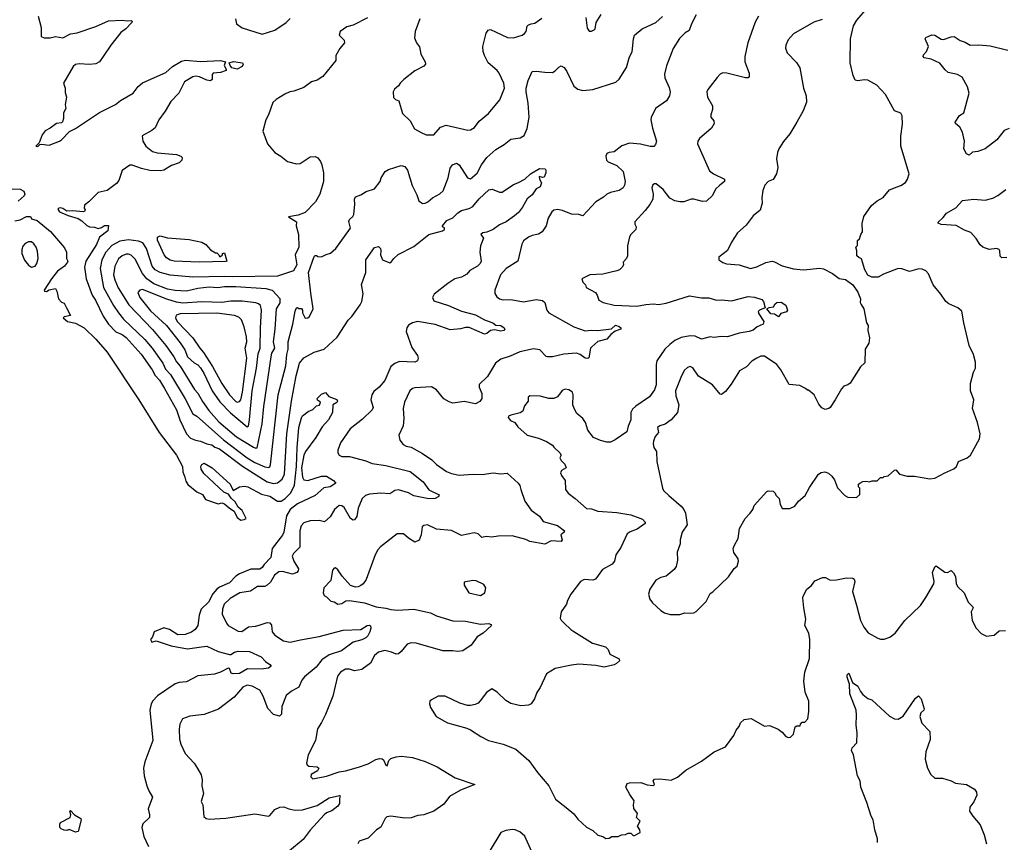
# Model space of a CAD drawing. Extents: x 2220520 to 2384350, y 721165 to 893491.
# Tile 223 of 256: x 2295332 to 2303136, y 838187 to 844708. Entities that reach past the tile are written whole.
import ezdxf

# ---------------------------------------------------------------- set-up
doc = ezdxf.new("R2010")
doc.units = 0

msp = doc.modelspace()

# ---------------------------------------------------------------- linework, layer by layer
at = {"layer": '0CON20XD'}
for points in [[(2300695, 844747.5), (2300655.8, 844674.2), (2300637.3, 844622.7), (2300607.3, 844602.7), (2300562.5, 844557.5), (2300511.4, 844478.6), (2300458.3, 844341.7), (2300443.5, 844275), (2300446.6, 844246.6), (2300480, 844170), (2300486.5, 844135), (2300483.1, 844105), (2300457.5, 844065), (2300372.5, 844005), (2300338.3, 843931.7), (2300335.7, 843915), (2300347.3, 843847.3), (2300378.8, 843745), (2300372, 843718), (2300357.3, 843702.7), (2300328.3, 843701.7), (2300252.3, 843722.3), (2300165, 843730.4), (2300105, 843707.5), (2300045, 843660.8), (2300005, 843655.8), (2299985, 843646.2), (2299978, 843625), (2299984, 843595), (2299995, 843580), (2300065, 843551.2), (2300115.8, 843505), (2300131.4, 843425), (2300125.8, 843395), (2300114.2, 843375.8), (2300082.5, 843355), (2300015, 843339.2), (2299985, 843325.8), (2299958.9, 843301.1), (2299899.4, 843265), (2299795, 843153.8), (2299765, 843162.5), (2299705.5, 843165.5), (2299635, 843195.6), (2299595, 843204.4), (2299565, 843197.1), (2299550.8, 843185), (2299521.4, 843135), (2299504, 843075), (2299474, 843025), (2299445, 843006.9), (2299395, 842996.5), (2299365, 842983.3), (2299326, 842955), (2299311.8, 842928.2), (2299280, 842795), (2299187.5, 842735), (2299142.2, 842685), (2299097.1, 842565), (2299097.7, 842537.7), (2299115, 842511.2), (2299135, 842496), (2299165, 842486), (2299225, 842490.8), (2299325, 842471.9), (2299425, 842490), (2299475, 842482.9), (2299495.5, 842465.5), (2299510.8, 842405), (2299525, 842384.2), (2299725, 842273.5), (2299815, 842242.7), (2299861.9, 842248.1), (2299915, 842244.7), (2300022, 842258), (2300055, 842287.7), (2300084.3, 842275), (2300096, 842265), (2300096.2, 842255), (2300052.2, 842237.8)], [(2299820, 844725), (2299830.5, 844640.5), (2299845, 844617.5), (2299865, 844617.5), (2299885, 844627.5), (2299892.5, 844635), (2299902.5, 844685), (2299941.7, 844748.3)], [(2300565, 839993.3), (2300605, 840006.7), (2300645, 840002.5), (2300675, 840007.5), (2300695, 840017.5), (2300772.5, 840095), (2300805, 840160), (2300826.4, 840173.6), (2300949.3, 840290.7), (2300993.6, 840356.4), (2301017.5, 840375), (2301030, 840415), (2301026.7, 840435), (2300993.3, 840485), (2300987.5, 840515), (2300996.7, 840543.3), (2301027.5, 840595), (2301037.5, 840675), (2301082.5, 840755), (2301122.5, 840795), (2301142.5, 840825), (2301153.9, 840856.1), (2301255, 840967.5), (2301265, 840972.5), (2301305, 840970), (2301320, 840955), (2301325, 840940), (2301351.7, 840911.7), (2301358.3, 840868.3), (2301375, 840832.5), (2301437, 840833), (2301475, 840852.5), (2301505, 840892.5), (2301557.5, 840935), (2301590.8, 840999.2), (2301664.6, 841105.4), (2301685, 841119.4), (2301714.2, 841124.2), (2301742, 841112), (2301768.8, 841088.8), (2301789.5, 841059.5), (2301815, 840997.5), (2301872.5, 840935), (2301895, 840922.5), (2301965, 840920), (2301990, 840945), (2301990, 840995), (2301980, 841005), (2301980, 841025), (2301990, 841035), (2302015, 841047.5), (2302045, 841050), (2302065, 841043.3), (2302088.3, 841051.7), (2302127, 841053), (2302155, 841080), (2302175, 841080), (2302183, 841087), (2302215, 841092.5), (2302265, 841137.5), (2302275, 841140), (2302306.4, 841106.4), (2302365, 841090), (2302425, 841090), (2302545, 841067.5), (2302585, 841072.5), (2302665, 841116.7), (2302735, 841146.7), (2302757.5, 841165), (2302772.5, 841205), (2302842.5, 841235), (2302866.7, 841255), (2302938.8, 841385), (2302943.3, 841425), (2302923.8, 841515), (2302883.8, 841625), (2302893.3, 841695), (2302866.7, 841765), (2302867, 841823), (2302892.5, 841915), (2302906.7, 841945), (2302907, 841993), (2302892.5, 842055), (2302857.5, 842125), (2302816.2, 842305), (2302798.3, 842398.3), (2302767.5, 842425), (2302695, 842456.2), (2302671.2, 842475), (2302632.3, 842532.3), (2302570.8, 842605), (2302533.8, 842693.8), (2302515, 842716.9), (2302485, 842729.4), (2302457.9, 842732.1), (2302385, 842712.5), (2302325, 842732.5), (2302294.3, 842735.7), (2302178, 842692), (2302135, 842666.7), (2302085, 842666.7), (2302055, 842683.3), (2302030.8, 842725), (2302005, 842813.3), (2301981.7, 842821.7), (2301966.2, 842835), (2301967.5, 842875), (2301960, 842905), (2301971.7, 842918.3), (2301973, 842957), (2301988.3, 842971.7), (2301997.5, 843005), (2302013.3, 843025), (2302008.8, 843091.2), (2302021.7, 843148.3), (2302084.3, 843235.7), (2302128.3, 843271.7), (2302175, 843298), (2302225, 843360), (2302285.8, 843384.2), (2302317, 843393), (2302352.1, 843417.9), (2302369.2, 843445), (2302381.4, 843485), (2302316.7, 843705), (2302316.3, 843783.6), (2302328.6, 843878.6), (2302326.4, 843946.4), (2302315, 843966), (2302265, 843986.2), (2302194.2, 844115), (2302125, 844188.6), (2302055, 844228.2), (2302025, 844232.2), (2301975, 844222), (2301955, 844228.8), (2301937.5, 844265), (2301915.5, 844365.5), (2301915.6, 844555), (2301941.7, 844658.3), (2301966.7, 844705), (2302055, 844804)], [(2295477.5, 844735), (2295502.5, 844645), (2295503.3, 844575), (2295526.1, 844563.9), (2295575, 844563.3), (2295615, 844575.8), (2295675, 844564.4), (2295734.5, 844595.5), (2295787.5, 844602.5), (2295936.9, 844653.1), (2296035, 844700), (2296145, 844703.3), (2296185, 844697.5), (2296215, 844702.5), (2296222.5, 844695), (2296220, 844685), (2296172.5, 844635), (2296134.1, 844605.9), (2296055, 844506.7), (2295995, 844416.2), (2295965.5, 844374.5), (2295935, 844357.5), (2295885, 844352.5), (2295805, 844358), (2295775, 844352), (2295755, 844336.7), (2295680, 844205), (2295693.8, 844165), (2295692, 844132), (2295703.3, 844095), (2295692.5, 844035), (2295697.5, 844005), (2295680.7, 843969.3), (2295680, 843925), (2295671.7, 843898.3), (2295665, 843890), (2295623.9, 843886.1), (2295575, 843847.5), (2295535, 843827.5), (2295510, 843795), (2295487, 843733), (2295460, 843705), (2295475, 843702.5), (2295492.5, 843717.5), (2295505, 843720), (2295565, 843712.9), (2295646.7, 843745), (2295665, 843756.2), (2295728.1, 843821.9), (2295775, 843844.4), (2295965, 843973.3), (2296092.5, 844035), (2296132, 844068), (2296230.6, 844125), (2296270.9, 844179.1), (2296305, 844206.8), (2296491.3, 844288.7), (2296543.1, 844336.9), (2296615, 844380.4), (2296647, 844387), (2296765, 844377.7), (2296924.6, 844384.6), (2296963.3, 844375), (2296952.2, 844345), (2296970, 844315), (2296968, 844305), (2296925, 844289.4), (2296866.2, 844283.8), (2296857, 844273), (2296856.7, 844235), (2296845.6, 844224.4), (2296815, 844228.6), (2296756.7, 844255), (2296728.8, 844261.2), (2296705, 844253.8), (2296638.8, 844215), (2296593.8, 844125), (2296529.7, 844060.3), (2296486.6, 843983.4), (2296436.2, 843915), (2296405, 843850), (2296380.5, 843829.5), (2296303.6, 843786.4), (2296307.5, 843745), (2296332.5, 843705), (2296385, 843663.8), (2296421.7, 843651.7), (2296575, 843640), (2296610, 843625), (2296620, 843615), (2296617.5, 843595), (2296595, 843572.5), (2296535, 843551.2), (2296474.4, 843515.6), (2296445, 843511.1), (2296365, 843512.2), (2296297.6, 843527.6), (2296225, 843555.8), (2296206.1, 843553.9), (2296145, 843512.5), (2296117.9, 843432.1), (2296100.3, 843409.7), (2296025, 843353.3), (2295955, 843338.8), (2295881.2, 843265), (2295845, 843238.8), (2295844.2, 843214.2), (2295852.5, 843205), (2295845, 843187.5), (2295835, 843184), (2295752.9, 843192.9), (2295705, 843189.1), (2295675, 843212), (2295655, 843217.8), (2295641.9, 843215), (2295634.7, 843205), (2295649.1, 843185)], [(2298088.7, 844721.3), (2297975, 844665.7), (2297925, 844650), (2297871.2, 844615), (2297864, 844585), (2297903.3, 844545), (2297906.2, 844525), (2297869.5, 844480.5), (2297837.5, 844425), (2297837.5, 844385), (2297735, 844258.8), (2297691.2, 844228.8), (2297645, 844214), (2297585, 844170), (2297505, 844140.8), (2297472.5, 844135), (2297433.2, 844116.8), (2297365, 844076), (2297339.5, 844050.5), (2297304.2, 843955), (2297282, 843915), (2297260, 843825), (2297296.2, 843725), (2297335.9, 843675.9), (2297354.4, 843654.4), (2297403.3, 843625), (2297455, 843582.5), (2297525, 843566), (2297555, 843568.8), (2297635, 843620), (2297675, 843622.5), (2297695, 843612.5), (2297716.7, 843585), (2297727.7, 843557.7), (2297740, 843495), (2297740, 843425), (2297712, 843325), (2297676.8, 843263.2), (2297595, 843178.8), (2297540.6, 843159.4), (2297462.5, 843145), (2297526.2, 843105), (2297524.1, 843074.1), (2297541.2, 843005), (2297543.8, 842905), (2297516.7, 842845), (2297530, 842765), (2297503.2, 842716.8), (2297374.6, 842675.4), (2297018.3, 842668.3), (2296955, 842673), (2296705, 842666.7), (2296525, 842684), (2296445, 842703.5), (2296406.7, 842725), (2296383.4, 842755), (2296338.1, 842895), (2296308.9, 842938.9), (2296272.7, 842952.7), (2296195, 842963.9), (2296125, 842953.3), (2296062, 842918), (2296014.7, 842865), (2295983.2, 842805), (2295969.8, 842735), (2295996.2, 842585), (2296075, 842441.8), (2296115, 842383.8), (2296154.8, 842334.8), (2296325, 842171.6), (2296381.2, 842105), (2296467.3, 841985), (2296488.3, 841938.3), (2296526.6, 841896.6), (2296645, 841702.2), (2296705, 841584.4), (2296735, 841564.5), (2296948.5, 841378.5), (2297134.4, 841234.4), (2297195, 841196.9), (2297275, 841164.8), (2297305, 841159.5), (2297315.6, 841164.4), (2297321.1, 841178.9), (2297381.4, 841735), (2297440.5, 841965), (2297449.4, 842055), (2297459.8, 842095), (2297458.9, 842155), (2297496.2, 842295), (2297515, 842397.5), (2297525, 842423.3), (2297535, 842427.5), (2297545, 842417.5), (2297565, 842417.5), (2297572.5, 842405), (2297573.3, 842385), (2297595, 842342.5), (2297615, 842343.3), (2297628.8, 842355), (2297658.8, 842415), (2297640.5, 842540.5), (2297620, 842705), (2297665, 842830), (2297675, 842840), (2297685, 842840), (2297695, 842830), (2297725, 842827.5), (2297762.3, 842847.7), (2297795, 842856.2), (2297836.7, 842895), (2297954.2, 843055), (2297941.7, 843108.3), (2297946.7, 843125), (2297972.4, 843147.6), (2297980, 843165), (2297988.1, 843245), (2297985.6, 843285), (2297994.2, 843305), (2298035, 843319.4), (2298078.8, 843345), (2298145, 843367.1), (2298189.4, 843425), (2298198, 843455), (2298228.8, 843505), (2298255, 843520.8), (2298355, 843551.2), (2298385, 843544), (2298405.5, 843515), (2298443.9, 843393.9), (2298480.7, 843320.7), (2298495, 843273.3), (2298525, 843250.8), (2298545, 843252.9), (2298565.8, 843265), (2298604.7, 843295.3), (2298663.2, 843326.8), (2298689.2, 843350.8), (2298727.8, 843455), (2298745, 843531.2), (2298761.7, 843558.3), (2298795, 843570), (2298815, 843558.6), (2298881.9, 843455), (2298905, 843445.6), (2298958.2, 843491.8), (2298992.7, 843557.3), (2299035.3, 843614.7), (2299105, 843678.6), (2299172.6, 843717.4), (2299225, 843760), (2299298.3, 843771.7), (2299329.3, 843790.7), (2299354.5, 843845.5), (2299369.1, 843935), (2299361.1, 844045), (2299345.5, 844135.5), (2299345.5, 844165), (2299363.5, 844226.5), (2299395, 844296), (2299425, 844300.8), (2299495, 844292.5), (2299555, 844289.2), (2299577.5, 844302.5), (2299605, 844332), (2299625, 844341.2), (2299647.7, 844327.7), (2299668.3, 844298.3), (2299725, 844180), (2299757, 844157), (2299796.8, 844146.8), (2299875, 844153.8), (2300057.4, 844212.6), (2300084.5, 844235.5), (2300141.8, 844328.2), (2300165.9, 844414.1), (2300187, 844453), (2300197.5, 844555), (2300206.1, 844583.9), (2300265, 844636.2), (2300375, 844686), (2300425.7, 844734.3)], [(2297043.8, 844715), (2297050, 844675), (2297095, 844644.4), (2297255, 844593.5), (2297355, 844625.6), (2297445, 844686), (2297475, 844717.1)], [(2298504.4, 844715), (2298466, 844615), (2298462.5, 844565), (2298477.1, 844525), (2298501.7, 844491.7), (2298511.2, 844435), (2298546, 844375), (2298548.8, 844355), (2298535, 844338.8), (2298465, 844303.3), (2298377.5, 844235), (2298347.5, 844205), (2298335, 844182.5), (2298303.6, 844156.4), (2298293, 844137), (2298295, 844090), (2298310, 844075), (2298337.5, 844065), (2298366.2, 843965), (2298426.2, 843905), (2298462.4, 843842.4), (2298515, 843812.9), (2298555, 843794), (2298613.9, 843796.1), (2298668, 843855), (2298712.7, 843872.7), (2298885, 843832.9), (2298905.8, 843834.2), (2298937, 843853), (2298975, 843903.3), (2299046.7, 843965), (2299137.3, 844072.7), (2299173.8, 844165), (2299170, 844205), (2299131.4, 844285), (2299115.8, 844305), (2299044.2, 844365), (2299015.7, 844425), (2299005.7, 844455.7), (2299002.5, 844495), (2299028.7, 844601.3), (2299045, 844623.8), (2299065, 844630.8), (2299197.3, 844567.3), (2299245, 844563.3), (2299313.7, 844586.3), (2299332, 844598), (2299345.7, 844615), (2299355, 844655.8), (2299365, 844666.9), (2299385.7, 844674.3), (2299415, 844680), (2299470.3, 844719.7)], [(2301188.1, 844735), (2301160.6, 844689.4), (2301104, 844525), (2301078.6, 844415), (2301080, 844375), (2301113.8, 844285), (2301113.6, 844256.4), (2301105, 844247.5), (2301083.6, 844246.4), (2300935.9, 844284.1), (2300904.3, 844285.7), (2300884.4, 844275.6), (2300859.7, 844250.3), (2300786.2, 844155), (2300778.8, 844135), (2300783.8, 844095), (2300822, 844025), (2300824, 843995), (2300809.2, 843955), (2300810, 843935), (2300833.3, 843905), (2300836.2, 843885), (2300815, 843846.7), (2300721.2, 843765), (2300706.2, 843745), (2300704, 843725), (2300798.9, 843508.9), (2300830, 843485), (2300918, 843445), (2300918.8, 843425), (2300882.6, 843397.4), (2300846, 843365), (2300823.8, 843315), (2300775, 843269.2), (2300745, 843265.8), (2300675, 843286.2), (2300655, 843286.2), (2300596.1, 843263.9), (2300565, 843263.8), (2300525, 843272), (2300485, 843293.8), (2300431.2, 843361.2), (2300376.1, 843406.1), (2300363, 843407), (2300350.7, 843399.3), (2300343.3, 843375), (2300353.8, 843325), (2300350, 843285), (2300327, 843243), (2300290, 843195), (2300208.8, 843105), (2300208, 843088), (2300218.8, 843065), (2300216.7, 843045), (2300175, 843006), (2300164.5, 842985.5), (2300150, 842915), (2300149.2, 842835), (2300142, 842815), (2300114.1, 842785.9), (2300118, 842765), (2300106.2, 842745), (2300085, 842726), (2300065, 842717.5), (2299955, 842690.8), (2299850, 842685), (2299787.5, 842655), (2299796.7, 842626.7), (2299817.5, 842605), (2299822.5, 842585), (2299895, 842546.7), (2299910, 842525), (2299923.3, 842485), (2299955.8, 842465.8), (2300045, 842445.6), (2300223.6, 842436.4), (2300295, 842449.4), (2300355, 842454.4), (2300395, 842450.9), (2300455, 842460), (2300642.1, 842517.9), (2300735, 842504.3), (2300795, 842503.1), (2300855, 842483.8), (2300895, 842486.9), (2300975, 842478.2), (2301105, 842513.3), (2301155, 842508), (2301215, 842488.8), (2301226.7, 842475), (2301240, 842425), (2301196.7, 842405), (2301186.1, 842393.9), (2301190, 842375), (2301230, 842315), (2301223.8, 842295), (2301177.3, 842272.7), (2301145, 842248), (2301114.1, 842235.9), (2301035, 842224), (2300943, 842193)], [(2301691.4, 844708.6), (2301625, 844688), (2301466, 844595), (2301422, 844548), (2301404, 844505), (2301402.3, 844482.3), (2301413.8, 844445), (2301488.3, 844368.3), (2301514.3, 844325), (2301544.3, 844165.7), (2301565.4, 844105), (2301567.9, 844055), (2301542.7, 843985), (2301491.9, 843895), (2301436, 843804), (2301387, 843743), (2301350, 843685), (2301338.1, 843655), (2301329.4, 843605), (2301340.6, 843535), (2301330.6, 843485), (2301305, 843440), (2301265, 843424.6), (2301239.2, 843395), (2301221.5, 843355), (2301215.5, 843294.5), (2301215.7, 843254.3), (2301202.3, 843197.7), (2301145, 843152), (2301089.8, 843080.2), (2301020.6, 843019.4), (2300974.2, 842945), (2300943, 842877), (2300872.5, 842825), (2300872.5, 842805), (2300903.9, 842783.9), (2300933.9, 842773.9), (2301035, 842766), (2301125, 842736), (2301175, 842748), (2301245, 842784), (2301295, 842792.9), (2301315, 842789.2), (2301375, 842755.8), (2301465, 842732.5), (2301545, 842725.8), (2301675, 842738.8), (2301701.7, 842731.7), (2301775, 842696.2), (2301826.4, 842656.4), (2301877.7, 842647.7), (2301935, 842606.7), (2301975, 842547.5), (2301996.2, 842495), (2301994, 842465), (2302000.5, 842450.5), (2302023.8, 842415), (2302043.8, 842305), (2302056.7, 842285), (2302053.3, 842245), (2302066.2, 842185), (2302061.2, 842145), (2302033.8, 842095), (2302031.7, 841988.3), (2301996.7, 841955), (2301913.9, 841826.1), (2301895, 841812.5), (2301865, 841802.5), (2301845, 841782.5), (2301796.7, 841695), (2301756.7, 841635), (2301745, 841626.7), (2301715, 841617.5), (2301690.7, 841630.7), (2301665, 841660), (2301630, 841735), (2301585, 841770), (2301575, 841770), (2301560, 841785), (2301515, 841808), (2301431.2, 841815), (2301365, 841932.5), (2301333.9, 841973.9), (2301235, 842040), (2301205, 842040), (2301175, 842026.2), (2301135, 842000), (2301092.5, 841955), (2301036.1, 841923.9), (2300970.8, 841819.2), (2300925, 841760), (2300895, 841737.5), (2300885, 841740), (2300823.9, 841813.9), (2300712.4, 841882.4), (2300667.9, 841947.9), (2300645, 841958), (2300625, 841952), (2300601.1, 841928.9), (2300576.7, 841885), (2300528.9, 841765), (2300531.5, 841725), (2300555.4, 841655), (2300545.3, 841594.7), (2300495, 841535.6), (2300448.9, 841501.1), (2300405, 841487.5), (2300388.1, 841475), (2300395.8, 841435), (2300370, 841405), (2300354.3, 841365.7), (2300352.5, 841345), (2300358, 841318), (2300380, 841285), (2300380.8, 841205), (2300426, 840995), (2300435.7, 840975.7), (2300477.5, 840935), (2300575, 840851.2), (2300595.5, 840825.5), (2300608.6, 840795), (2300622.5, 840705), (2300582.9, 840645), (2300567.5, 840585), (2300566.1, 840553.9), (2300544.1, 840485.9), (2300545.8, 840425), (2300535, 840372.5), (2300519.7, 840350.3), (2300455, 840296), (2300413.6, 840286.4), (2300375, 840265.8), (2300327.5, 840195), (2300316, 840155), (2300326.7, 840115), (2300347.5, 840085), (2300412.5, 840025), (2300442.5, 840005), (2300486.4, 839993.6), (2300565, 839993.3)], [(2303175.7, 843844.3), (2303135, 843830), (2303075.5, 843754.5), (2302985, 843683.3), (2302926.4, 843663.6), (2302885, 843656.7), (2302856.4, 843633.6), (2302835, 843643.3), (2302816, 843685), (2302821.2, 843745), (2302803.3, 843815), (2302782.5, 843855), (2302750, 843885), (2302747.5, 843895), (2302780.7, 843949.3), (2302815, 843970), (2302857.5, 844125), (2302842.9, 844175), (2302802.9, 844252.9), (2302765, 844274.2), (2302689.7, 844289.7), (2302668.3, 844311.7), (2302625, 844363.3), (2302555, 844393.8), (2302500, 844405), (2302492.5, 844415), (2302495, 844430), (2302518.8, 844455), (2302533.8, 844495), (2302507.5, 844555), (2302515, 844567.5), (2302561.7, 844588.3), (2302585, 844584.2), (2302635, 844554), (2302655, 844550.8), (2302715, 844572.9), (2302737.5, 844575), (2302785, 844542.5), (2302825, 844530), (2302865.6, 844505.6), (2302935, 844508.8), (2303025, 844500), (2303165, 844466.7)], [(2297055, 844314.4), (2297015, 844326.2), (2296999.2, 844345), (2296993.1, 844366.9), (2297026.7, 844376.7), (2297097.5, 844365), (2297103.3, 844355), (2297095, 844337.5), (2297055, 844314.4)], [(2295649.1, 843185), (2295717.1, 843155), (2295795, 843130.8), (2295825, 843113.4), (2295865, 843076.2), (2295885, 843066.9), (2295924.3, 843064.3), (2295955, 843053.8), (2295980, 843060), (2296005, 843076.2), (2296036.7, 843076.7), (2296030, 843035), (2295965, 842984), (2295940, 842925), (2295857.1, 842792.9), (2295846.5, 842745), (2295859.6, 842655), (2295907.7, 842525), (2295934.3, 842485), (2295995, 842357.9), (2296035, 842295.4), (2296094.6, 842234.6), (2296145, 842211.4), (2296175, 842188.2), (2296295, 842057.8), (2296382.9, 841932.9), (2296405, 841888.8), (2296439.5, 841849.5), (2296481.2, 841785), (2296575.2, 841615), (2296600.8, 841535), (2296654.8, 841424.8), (2296685, 841390), (2296725, 841374.2), (2296765, 841368), (2296815, 841345.8), (2296855, 841338.1), (2296879.4, 841319.4), (2296916.4, 841305), (2297098.8, 841168.8), (2297295, 841045.9), (2297345, 841032.2), (2297375, 841036.4), (2297413.3, 841066.7), (2297430.8, 841105), (2297449.5, 841425), (2297485.3, 841685), (2297524.8, 841885), (2297550.9, 841985), (2297585, 842027.9), (2297665, 842072.5), (2297745, 842096.5), (2297847.7, 842192.3), (2297934.7, 842325.3), (2297964.7, 842355.3), (2298031.9, 842448.1), (2298044.6, 842475), (2298054.5, 842534.5), (2298041.3, 842608.7), (2298075.6, 842705), (2298074.4, 842805), (2298145, 842903.3), (2298175, 842911.2), (2298190.8, 842895), (2298195.6, 842875), (2298192, 842845), (2298206.7, 842805), (2298265, 842780), (2298275, 842783.8), (2298297.5, 842815), (2298332.3, 842847.7), (2298455, 842909.4), (2298575, 843004.2), (2298682.5, 843035), (2298700, 843045), (2298698.3, 843058.3), (2298682.5, 843065), (2298682.5, 843075), (2298718.8, 843115), (2298765, 843136.9), (2298805, 843177.1), (2298834.3, 843195.7), (2298895, 843212.5), (2298925, 843227.5), (2298972.9, 843287.1), (2299050.3, 843359.7), (2299076.4, 843363.6), (2299135, 843340), (2299155, 843342), (2299245, 843402.7), (2299281.2, 843415), (2299335, 843444.3), (2299380, 843485), (2299452.6, 843527.4), (2299496.1, 843526.1), (2299502.5, 843515), (2299502.5, 843495), (2299489.3, 843460.7), (2299475, 843457.5), (2299450, 843465), (2299452.5, 843445), (2299467.5, 843415), (2299457, 843383), (2299425, 843367.5), (2299395, 843320), (2299353.2, 843286.8), (2299318.5, 843221.5), (2299285, 843178.6), (2299255, 843151.9), (2299187.5, 843105), (2299135, 843080.9), (2299086, 843044), (2299035, 843022.7), (2299002.6, 843017.4), (2298986.7, 843005), (2299008.8, 842975), (2298983.9, 842916.1), (2298980, 842865), (2298990, 842795), (2298980.8, 842775), (2298961.2, 842755), (2298900.7, 842719.3), (2298875, 842690), (2298835, 842668.1), (2298780, 842655), (2298725, 842616.9), (2298616.6, 842533.4), (2298604.3, 842505), (2298615, 842479.2), (2298731.7, 842441.7), (2298835, 842396.8), (2298945, 842368.2), (2299015, 842329.2), (2299083.3, 842305), (2299105, 842286.7), (2299145, 842284.3), (2299171.2, 842265), (2299176.2, 842255), (2299168.8, 842245), (2299145, 842238.9), (2299095, 842250), (2299065, 842242.9), (2299035, 842220), (2299015, 842215.5), (2298895, 842267.8), (2298865, 842268.9), (2298825, 842258.2), (2298745, 842250), (2298625, 842292.2), (2298485.4, 842314.6), (2298446.2, 842305), (2298415, 842287.1), (2298400, 842265), (2298396.4, 842235), (2298439.6, 842109.6), (2298485.7, 842045), (2298490.8, 842025), (2298486, 842005), (2298465, 841994.3), (2298341.8, 841998.2), (2298305, 841983.1), (2298275, 841958.1), (2298225, 841846.9), (2298181.4, 841795), (2298138.3, 841761.7), (2298122.5, 841735), (2298116.5, 841695), (2298133.3, 841635), (2298124.6, 841615.4), (2298049.1, 841540.9), (2297952.5, 841465), (2297874, 841355), (2297853.8, 841295), (2297854.3, 841274.3), (2297863.8, 841255), (2297884.3, 841244.3), (2297945, 841244.4), (2298075, 841210.7), (2298125, 841190.6), (2298235, 841174.6), (2298426.9, 841126.9), (2298530, 841045), (2298575, 840982), (2298652.5, 840945), (2298657.5, 840935), (2298650, 840925), (2298625, 840912.2), (2298575, 840908.8), (2298455, 840934.8), (2298415, 840956.8), (2298335, 840981.9), (2298305, 840975.8), (2298265, 840949.2), (2298195.6, 840955.6), (2298105, 840947.7), (2298073.9, 840936.1), (2298046.3, 840913.7), (2298014.5, 840835), (2298005, 840770), (2297985, 840742.5), (2297975, 840740.8), (2297955, 840754.2), (2297905, 840840.8), (2297885, 840854.4), (2297865, 840857.1), (2297827.5, 840825), (2297792, 840768), (2297748, 840728), (2297705, 840739.4), (2297635, 840736.7), (2297585, 840718.6), (2297563.1, 840696.9), (2297552.1, 840655), (2297553, 840527), (2297503.3, 840476.7), (2297492.5, 840455), (2297503.9, 840415), (2297540.9, 840355), (2297540.6, 840339.4), (2297529.4, 840325), (2297495, 840313.1), (2297415, 840333.8), (2297385, 840330), (2297351.5, 840305), (2297320.6, 840249.4), (2297295, 840224.5), (2297275, 840216.2), (2297216.7, 840215), (2297162.8, 840177.2), (2297077.5, 840165), (2296999.5, 840120.5), (2296953.8, 840076.2), (2296938.6, 840035), (2296938, 839995), (2296971.2, 839925), (2296985, 839906.7), (2297004.3, 839894.3), (2297065, 839860), (2297091.7, 839858.3), (2297145.6, 839894.4), (2297200.3, 839899.7), (2297230.4, 839909.6), (2297295, 839930), (2297315.7, 839925.7), (2297328.3, 839908.3), (2297334, 839855), (2297355, 839828.8), (2297423, 839783), (2297475, 839773.3), (2297556.6, 839793.4), (2297705, 839818.2), (2297895, 839869.6), (2298035, 839873.6), (2298085, 839904.5), (2298105, 839907.5), (2298112.5, 839902.5), (2298115.8, 839885), (2298106.7, 839855), (2298091.5, 839825), (2298075, 839808.2), (2298045, 839791.8), (2297975, 839772.7), (2297882.2, 839705), (2297785, 839672.5), (2297726.9, 839633.1), (2297682.5, 839575), (2297590.5, 839499.5), (2297568, 839472), (2297543.6, 839416.4), (2297485.3, 839384.7), (2297445, 839351.2), (2297410, 839265), (2297406.4, 839203.6), (2297391.7, 839188.3), (2297345, 839200), (2297298.3, 839248.3), (2297262.2, 839345), (2297235, 839392.5), (2297175, 839424.4), (2297135, 839433.1), (2297101.9, 839418.1), (2297033.1, 839336.9), (2296908, 839242), (2296795, 839200), (2296681.7, 839188.3), (2296622.5, 839165), (2296601.2, 839125), (2296596.2, 839085), (2296600, 839005), (2296608.8, 838965), (2296645, 838892.5), (2296715, 838813.3), (2296742.7, 838772.7), (2296771.7, 838721.7), (2296778.1, 838681.9), (2296775.8, 838635), (2296788, 838575), (2296770.7, 838510.7), (2296783.3, 838485), (2296793, 838393), (2296810, 838375), (2296835, 838370), (2296965, 838377.5), (2297195, 838414.2), (2297305, 838395.6), (2297315, 838399.1), (2297353.7, 838446.3), (2297393.1, 838466.9), (2297425, 838468.9), (2297465, 838452.6), (2297515, 838441.8), (2297572.5, 838445), (2297690, 838480), (2297785, 838539.5), (2297867.5, 838557.5), (2297872.5, 838555), (2297866.1, 838533.9), (2297868, 838495), (2297854, 838475), (2297805, 838436), (2297765, 838420.5), (2297745, 838404.6), (2297635, 838283), (2297579.4, 838210.6), (2297470, 838120)], [(2295273.8, 843366.2), (2295335, 843364.3), (2295365, 843348.8), (2295373.3, 843325), (2295368.3, 843311.7), (2295320, 843270)], [(2303155, 842822), (2303115, 842821.2), (2303103.3, 842833.3), (2303101.2, 842875), (2303095, 842886.2), (2303075, 842894.2), (2303015, 842885.6), (2302965, 842904.5), (2302943.8, 842923.8), (2302913.1, 842973.1), (2302871.4, 843021.4), (2302819.7, 843039.7), (2302755, 843075.6), (2302635, 843084), (2302612.5, 843095), (2302613, 843103), (2302651.2, 843138.8), (2302678, 843175), (2302752.4, 843217.6), (2302805, 843275.8), (2302895, 843285.7), (2302985, 843276), (2303045, 843293.8), (2303083.8, 843315), (2303147.1, 843362.9)], [(2295295, 843113.3), (2295335, 843122.5), (2295385, 843147.5), (2295417, 843147), (2295425, 843130), (2295470, 843115), (2295577.7, 843027.7), (2295688.8, 842898.8), (2295703.8, 842865), (2295702.5, 842815), (2295714.2, 842795), (2295712.5, 842785), (2295688.5, 842755), (2295630.9, 842715), (2295584.5, 842655), (2295527.5, 842565), (2295530, 842555), (2295545, 842553.3), (2295565, 842566.2), (2295616.2, 842576.2), (2295626.4, 842556.4), (2295640, 842495), (2295665, 842470), (2295685, 842460), (2295704, 842424), (2295736.2, 842363.8), (2295685, 842352.5), (2295677.5, 842345), (2295712.5, 842315), (2295775, 842302), (2295843.3, 842265), (2295935, 842176.7), (2296025, 842073.3), (2296275.3, 841695.3), (2296437.7, 841435), (2296575.5, 841255), (2296621.9, 841165), (2296626.5, 841125), (2296641.5, 841081.5), (2296649.8, 841049.8), (2296664.6, 841024.6), (2296735.6, 840965.6), (2296781.2, 840945), (2296805.5, 840905.5), (2296905, 840870), (2296935, 840876.9), (2296955, 840871.1), (2296994.7, 840834.7), (2297032.5, 840812.5), (2297055, 840761.2), (2297085, 840741.9), (2297112.5, 840745), (2297126.7, 840755), (2297095, 840817.5), (2297063.6, 840843.6), (2297038.9, 840885), (2297007.8, 840915), (2296987.9, 840947.9), (2296951.4, 840961.4), (2296791.8, 841111.8), (2296770, 841145), (2296767.3, 841165), (2296775, 841181.5), (2296795, 841193.3), (2296857.5, 841155), (2297000.8, 841025), (2297025, 840976.2), (2297074.4, 841005.6), (2297115, 841010.9), (2297139.2, 841005), (2297248, 840948), (2297315, 840932.2), (2297375, 840890.9), (2297405, 840892.3), (2297436.9, 840913.1), (2297481.8, 840958.2), (2297510.7, 841019.3), (2297526.7, 841165), (2297530.6, 841315), (2297544.5, 841475), (2297566.9, 841553.1), (2297575, 841567.5), (2297617.9, 841602.1), (2297655, 841619.2), (2297685, 841645.8), (2297708.3, 841651.7), (2297715.8, 841675.8), (2297692.4, 841692.4), (2297690.6, 841705), (2297725, 841738.6), (2297755, 841752.5), (2297781.7, 841721.7), (2297845, 841697.5), (2297850, 841685), (2297845, 841673.3), (2297813.8, 841656.2), (2297812.5, 841595), (2297780.8, 841535), (2297730.4, 841479.6), (2297680.6, 841395), (2297598.8, 841285), (2297583.1, 841255), (2297565.9, 841155), (2297572.6, 841082.6), (2297585, 841060.8), (2297615, 841054.4), (2297725, 841089.1), (2297765, 841088.9), (2297820, 841055), (2297837.5, 841035), (2297792.5, 841005), (2297742.4, 840997.6), (2297673.1, 840936.9), (2297535, 840871.3), (2297477.1, 840825), (2297447.6, 840775), (2297425, 840646.7), (2297415, 840622), (2297333.2, 840515), (2297321.5, 840445), (2297271, 840389), (2297253.3, 840365), (2297235, 840353.2), (2297165, 840351.3), (2297075, 840314.6), (2297045, 840295.6), (2296994.4, 840245), (2296915, 840209.7), (2296895.2, 840194.8), (2296864.2, 840155.8), (2296829, 840091), (2296770.6, 840035), (2296755, 839987.5), (2296743.4, 839906.6), (2296723.9, 839875), (2296695, 839853.5), (2296645, 839834), (2296585, 839831.8), (2296518.5, 839875), (2296475, 839887.3), (2296397.5, 839855), (2296384.3, 839815.7), (2296368, 839795), (2296380, 839775), (2296415, 839784.2), (2296533.3, 839745), (2296661.9, 839721.9), (2296772.1, 839737.9), (2296815, 839741.3), (2296905, 839700.3), (2296995, 839676.7), (2297005, 839676.9), (2297034.7, 839695.3), (2297065, 839701.4), (2297155, 839699), (2297245, 839658.2), (2297279.5, 839619.5), (2297315, 839597.5), (2297325, 839582.5), (2297305, 839568.8), (2297245, 839558.9), (2297138.6, 839561.4), (2297075, 839525.2), (2297025, 839521.9), (2297008, 839528), (2296995.5, 839565), (2296985, 839567.8), (2296925, 839536), (2296875, 839520.8), (2296745, 839507.8), (2296655, 839458.1), (2296595, 839454.2), (2296565, 839442.5), (2296425, 839348.1), (2296388.3, 839308.3)], [(2295425, 842746.1), (2295455, 842753.6), (2295469.1, 842775), (2295480, 842815), (2295472.5, 842872.5), (2295461.8, 842905), (2295445, 842931.1), (2295425, 842945.7), (2295402.5, 842947.5), (2295376.2, 842933.8), (2295356.8, 842913.2), (2295348.2, 842885), (2295348.1, 842855), (2295371, 842801), (2295401, 842761), (2295425, 842746.1)], [(2296755, 842786.4), (2296555.4, 842794.6), (2296525, 842801.8), (2296495, 842820), (2296476.2, 842845), (2296425, 842960.6), (2296424.7, 842985), (2296445, 842994.7), (2296505, 842978.2), (2296675, 842966.7), (2296775, 842943.3), (2296807.5, 842925), (2296845, 842882.5), (2296885, 842860), (2296895, 842860), (2296910, 842845), (2296915, 842830), (2296925, 842830), (2296940, 842845), (2296940, 842855), (2296955, 842860), (2296973.3, 842795), (2296965, 842790.8), (2296755, 842786.4)], [(2297205, 841311.1), (2297215, 841313.8), (2297253.5, 841505), (2297267.5, 841642.5), (2297325, 842036.7), (2297331.3, 842065), (2297353.5, 842105), (2297342.8, 842155), (2297356.7, 842255), (2297367.1, 842415), (2297396.7, 842463.3), (2297397.5, 842495), (2297335, 842561.4), (2297285, 842574.6), (2297045, 842590.8), (2296955, 842589.2), (2296901.7, 842581.7), (2296835, 842588.2), (2296745, 842577.1), (2296655, 842556.4), (2296565, 842560), (2296505, 842571.2), (2296395, 842613), (2296340, 842655), (2296305, 842695.5), (2296248.7, 842808.7), (2296215, 842841.4), (2296195, 842850.5), (2296175, 842849.2), (2296143.5, 842835), (2296115, 842811.2), (2296085.9, 842755), (2296075.8, 842685), (2296085.3, 842644.7), (2296113.2, 842583.2), (2296198.4, 842448.4), (2296385, 842252.5), (2296489.7, 842125), (2296555.2, 842035.2), (2296575.8, 841995), (2296605, 841960.8), (2296717.3, 841777.3), (2296745, 841746.5), (2296780.1, 841680.1), (2296831, 841611), (2296910.4, 841520.4), (2297050.4, 841400.4), (2297185, 841319), (2297205, 841311.1)], [(2297135, 841480.5), (2297145, 841486.2), (2297154, 841536), (2297173.8, 841765), (2297208.4, 841945), (2297221.2, 842058.8), (2297239.3, 842105), (2297240, 842265), (2297250, 842405), (2297241.2, 842441.2), (2297226.2, 842456.2), (2297205, 842463.9), (2297095, 842477.7), (2297005, 842476.4), (2296935, 842467), (2296775, 842470.8), (2296625, 842461), (2296575, 842468.3), (2296497.4, 842492.6), (2296305, 842568.5), (2296283.8, 842565), (2296267.5, 842545), (2296284.5, 842505), (2296369, 842399), (2296495, 842283.5), (2296605, 842146.9), (2296642.2, 842092.2), (2296662.1, 842035), (2296715, 841989.2), (2296745, 841971.4), (2296765, 841949.5), (2296792.7, 841905), (2296856.9, 841766.9), (2296918.8, 841678.8), (2297001.9, 841591.9), (2297135, 841480.5)], [(2301345, 842352.5), (2301315, 842374.2), (2301285, 842376.2), (2301252.5, 842415), (2301273, 842427), (2301307.3, 842432.7), (2301320, 842455), (2301333.3, 842465), (2301368.7, 842468.7), (2301403.3, 842445), (2301417.5, 842405), (2301408.8, 842391.2), (2301365, 842380), (2301345, 842352.5)], [(2297055, 841676.9), (2297075, 841681.4), (2297085.8, 841695), (2297098.9, 841755), (2297132.7, 842025), (2297119.3, 842105), (2297132.2, 842155), (2297130, 842195), (2297112.4, 842272.4), (2297089.8, 842329.8), (2297069.2, 842349.2), (2297035, 842362.7), (2296895, 842380.6), (2296604.7, 842375.3), (2296573.1, 842365), (2296566.5, 842345), (2296579.6, 842315), (2296705, 842185.9), (2296758.8, 842105), (2296790.3, 842070.3), (2296860.3, 841959.7), (2296934.2, 841824.2), (2296995, 841734.6), (2297045, 841681.5), (2297055, 841676.9)], [(2300052.2, 842237.8), (2300016.8, 842213.2), (2299986.7, 842175), (2299913.3, 842156.7), (2299865.8, 842114.2), (2299856.1, 842103.9), (2299842.5, 842027.5), (2299835, 842022.5), (2299815, 842024), (2299775, 842053.3), (2299745, 842063.5), (2299645, 842055.8), (2299555, 842035.7), (2299515, 842036), (2299505, 842038.8), (2299455, 842092), (2299405, 842100), (2299295, 842075.5), (2299218.4, 842041.6), (2299145, 842017.9), (2299102.2, 841985), (2299040.3, 841879.7), (2298974.1, 841815.9), (2298973.8, 841795), (2298995.8, 841745), (2298994, 841705), (2298978.8, 841681.2), (2298945, 841664), (2298855, 841680.9), (2298765, 841669.5), (2298735, 841678.8), (2298695, 841701.5), (2298635, 841774.3), (2298595, 841796.9), (2298465, 841789.2), (2298445, 841783.8), (2298425, 841766.7), (2298382.5, 841675), (2298371.4, 841625), (2298375.7, 841545.7), (2298370.3, 841489.7), (2298338, 841415), (2298346.2, 841376.2), (2298371.2, 841341.2), (2298395, 841327.5), (2298435, 841319.2), (2298525, 841269.2), (2298597.9, 841217.9), (2298635, 841182.5), (2298715, 841127.5), (2298755, 841109.4), (2298815, 841097.8), (2298926.6, 841106.6), (2298998, 841102), (2299085, 841116.7), (2299145, 841108), (2299195, 841113.8), (2299283.3, 841035), (2299295.9, 841015.9), (2299304.3, 840984.3), (2299335, 840892.5), (2299385, 840820), (2299451.2, 840771.2), (2299481.1, 840731.1), (2299595, 840699.4), (2299651.2, 840655), (2299647.5, 840645), (2299622.2, 840625), (2299631.2, 840585), (2299625, 840572), (2299545.8, 840575.8), (2299495, 840550.8), (2299375, 840570.8), (2299345, 840588.6), (2299235, 840617.1), (2299125, 840614.4), (2299075, 840605.8), (2299028.3, 840611.7), (2298996.1, 840603.9), (2298965, 840631.2), (2298935, 840640.8), (2298835, 840619.2), (2298755, 840657.8), (2298635, 840668.1), (2298565, 840703.8), (2298535, 840698.8), (2298522.7, 840687.3), (2298514.4, 840625.6), (2298497.3, 840582.7), (2298465, 840566.2), (2298415, 840597.5), (2298375, 840632.9), (2298325, 840632.9), (2298190.7, 840529.3), (2298170.8, 840505), (2298150.6, 840465), (2298078.3, 840271.7), (2298055, 840236.7), (2298037, 840223), (2298015, 840211.2), (2297995, 840208.8), (2297954.2, 840224.2), (2297887, 840297), (2297855, 840347.5), (2297835, 840362.5), (2297825, 840360), (2297812.5, 840345), (2297798.3, 840261.7), (2297743.8, 840205), (2297737.5, 840165), (2297745, 840142.5), (2297765, 840132.5), (2297799.3, 840099.3), (2297825, 840093.3), (2297855, 840075.8), (2297885, 840080), (2297918.3, 840101.7), (2297945, 840104), (2298065, 840086), (2298157.5, 840055), (2298235, 840043.5), (2298275, 840031.8), (2298326.3, 840026.3), (2298456.2, 840036.2), (2298587.2, 840007.2), (2298635, 839983.1), (2298765, 839943.1), (2298865, 839940), (2298985, 839915.6), (2299051.2, 839921.2), (2299067.5, 839915), (2299072.5, 839905), (2299005, 839843.8), (2298957.5, 839815), (2298909.3, 839750.7), (2298845, 839703.8), (2298805, 839699.2), (2298765, 839705.7), (2298685, 839704.4), (2298475, 839764.5), (2298435, 839768.6), (2298402.1, 839757.9), (2298355, 839698.8), (2298335, 839682.5), (2298315, 839678.6), (2298278.8, 839695), (2298226.4, 839706.4), (2298176.2, 839693.8), (2298143.1, 839666.9), (2298113.2, 839606.8), (2298045, 839557.5), (2297985, 839546), (2297945, 839559.2), (2297915, 839558.6), (2297876, 839535), (2297850.8, 839505), (2297812.9, 839345), (2297755, 839200), (2297725, 839136.7), (2297692.7, 839087.3), (2297675.6, 838995), (2297618.9, 838881.1), (2297606.5, 838815), (2297611.7, 838801.7), (2297625, 838791.1), (2297690, 838785), (2297703.3, 838775), (2297693.3, 838755), (2297642.5, 838725), (2297638.8, 838705), (2297655, 838691.2), (2297765, 838711.9), (2297864.6, 838745.4), (2297914.3, 838754.3), (2298018.3, 838781.7), (2298095, 838810), (2298155, 838843.1), (2298185, 838850.6), (2298205, 838848.6), (2298215, 838840.8), (2298235, 838800), (2298245, 838793.3), (2298258.5, 838835), (2298275, 838851.8), (2298315, 838865.4), (2298355, 838868.9), (2298445, 838858.4), (2298545, 838828), (2298641.2, 838785), (2298785, 838698.6), (2298940, 838645), (2298825, 838600.8), (2298739.7, 838550.3), (2298695, 838490), (2298615, 838434.3), (2298534.4, 838404.4), (2298488.6, 838398.6), (2298435, 838382), (2298385, 838377.7), (2298275, 838393.8), (2298241.2, 838388.8), (2298227.9, 838375), (2298195, 838306.2), (2298160, 838285), (2298095, 838220), (2298024.1, 838195.9), (2298011.2, 838175)], [(2300943, 842193), (2300895, 842197.5), (2300835, 842189.5), (2300804.5, 842194.5), (2300735, 842174.5), (2300685, 842200), (2300645, 842202.5), (2300575, 842190), (2300525, 842165.8), (2300485, 842134.3), (2300444.3, 842095), (2300382.5, 842005), (2300376, 841975), (2300377.4, 841812.6), (2300364.4, 841775), (2300325, 841717.5), (2300215, 841645.7), (2300189.7, 841620.3), (2300176.9, 841595), (2300176.7, 841535), (2300154.2, 841485), (2300145, 841442), (2300052.8, 841377.2), (2300015, 841360), (2299985, 841357.8), (2299935, 841371.1), (2299879.2, 841395), (2299834.3, 841455), (2299815.7, 841515), (2299796, 841546), (2299747.8, 841585), (2299726, 841626), (2299716.1, 841656.1), (2299719.4, 841735), (2299714.4, 841754.4), (2299685, 841774), (2299655, 841779.2), (2299630.6, 841769.4), (2299595, 841718.8), (2299565, 841704.2), (2299525, 841705.7), (2299456.1, 841723.9), (2299375, 841726.2), (2299363.3, 841715), (2299362.5, 841685), (2299334, 841646), (2299320, 841605), (2299298.8, 841591.2), (2299226.1, 841573.9), (2299207.5, 841565), (2299203.3, 841555), (2299221.7, 841531.7), (2299257.5, 841515), (2299280.7, 841480.7), (2299353.3, 841415), (2299445, 841392), (2299507.5, 841365), (2299556.4, 841336.4), (2299565, 841320), (2299612.5, 841275), (2299622.5, 841255), (2299612.5, 841235), (2299622.5, 841215), (2299653.6, 841183.6), (2299662.5, 841155), (2299626.8, 841133.2), (2299619.2, 841115), (2299625.8, 841095), (2299656, 841055), (2299658.8, 840985), (2299678.8, 840955), (2299735, 840913.1), (2299825, 840833.3), (2299865, 840830), (2299915, 840813.1), (2300065, 840802.2), (2300175, 840783.8), (2300267.6, 840747.6), (2300288.8, 840725), (2300290, 840715), (2300225, 840668.8), (2300170.9, 840649.1), (2300146.9, 840633.1), (2300097.3, 840525), (2300057.1, 840465), (2300045.6, 840415), (2300027.6, 840392.4), (2299950.6, 840349.4), (2299895, 840274), (2299874.1, 840265.9), (2299805, 840270), (2299778, 840255), (2299700, 840155), (2299673.3, 840105), (2299666.7, 840075), (2299622.5, 840015), (2299616.7, 839965), (2299625, 839947.5), (2299647.5, 839925), (2299700, 839875), (2299725, 839859.2), (2299872.5, 839765), (2299975, 839738), (2299996, 839715), (2300008.3, 839678.3), (2300082.3, 839642.3), (2300086.7, 839625), (2300063.3, 839605), (2300045, 839593.8), (2299965, 839576), (2299898.8, 839588.8), (2299765, 839598), (2299705, 839591.4), (2299575, 839563.8), (2299508.3, 839521.7), (2299458, 839415), (2299432, 839375), (2299412, 839325), (2299385, 839286.2), (2299365, 839274), (2299305, 839268.6), (2299225, 839288), (2299185, 839310), (2299117.7, 839377.7), (2299075, 839402.5), (2299031.2, 839375), (2298982.2, 839307.8), (2298965, 839290.8), (2298940.9, 839279.1), (2298905, 839270.8), (2298882.7, 839272.7), (2298821.2, 839291.2), (2298705, 839346.7), (2298650, 839345), (2298595, 839317.5), (2298582.5, 839305), (2298580, 839285), (2298587.5, 839255), (2298633.3, 839185), (2298724.1, 839134.1), (2298875, 839092.5), (2298905, 839078.8), (2298985.9, 839025.9), (2299047.5, 838995), (2299165, 838965.6), (2299265, 838926.2), (2299366.7, 838835), (2299435, 838740), (2299526.2, 838635), (2299578.3, 838528.3), (2299663.1, 838463.1), (2299725, 838413.8), (2299755, 838372), (2299825, 838306.7), (2299875, 838280), (2299915, 838243.3), (2299955, 838232.5), (2299978.3, 838218.3), (2300005, 838220)], [(2300005, 838220), (2300025, 838232.5), (2300075, 838232.5), (2300103, 838247), (2300135, 838250), (2300155, 838260), (2300175, 838260), (2300195, 838240), (2300205, 838240), (2300250, 838265), (2300247.5, 838285), (2300230, 838315), (2300250, 838355), (2300220, 838385), (2300227.5, 838415), (2300200, 838455), (2300196.7, 838485), (2300202.5, 838515), (2300167.5, 838565), (2300137.5, 838625), (2300146.4, 838653.6), (2300165, 838660), (2300255, 838661.2), (2300305, 838643.8), (2300355, 838637.5), (2300362.5, 838645), (2300352.5, 838675), (2300363, 838687), (2300405, 838691.4), (2300495, 838680), (2300545, 838703.3), (2300611.2, 838758.8), (2300735, 838830), (2300836.4, 838903.6), (2300927.5, 838945), (2300993.3, 839035), (2301011.2, 839075), (2301035.8, 839105), (2301046.2, 839135), (2301075, 839160), (2301129.3, 839169.3), (2301235, 839107.5), (2301275, 839113.8), (2301343.8, 839083.8), (2301375, 839060), (2301405, 839026.2), (2301425, 839018), (2301440.5, 839019.5), (2301464, 839045), (2301478.3, 839101.7), (2301490.7, 839109.3), (2301518.3, 839111.7), (2301520, 839125), (2301535, 839140), (2301555, 839140), (2301577.5, 839165), (2301586.2, 839225), (2301586, 839305), (2301557.7, 839377.7), (2301547.5, 839465), (2301556, 839535), (2301591.2, 839645), (2301594.4, 839795), (2301585.7, 839845.7), (2301556.2, 839905), (2301563.8, 839955), (2301546.2, 840045), (2301538.8, 840125), (2301540.5, 840139.5), (2301570, 840195), (2301606.7, 840223.3), (2301635, 840258.8), (2301695, 840286.7), (2301720, 840285), (2301756.4, 840266.4), (2301805, 840268), (2301885, 840283.1), (2301935, 840280), (2301945, 840273.8), (2301950, 840255), (2301934, 840175), (2301965, 840066.7), (2301995.7, 839945), (2302021.3, 839891.3), (2302057.3, 839847.3), (2302132.5, 839805), (2302155, 839798.8), (2302185, 839798.8), (2302227.7, 839812.3), (2302270, 839845), (2302348.8, 839945), (2302471.2, 840065), (2302515, 840126.7), (2302576.2, 840235), (2302578.8, 840255), (2302567.5, 840325), (2302585, 840370), (2302595, 840377.5), (2302665, 840328.8), (2302685, 840326.7), (2302715, 840341.2), (2302734, 840324), (2302749.2, 840295), (2302755, 840240), (2302766.2, 840215), (2302816.7, 840165), (2302849.5, 840089.5), (2302886.7, 840055), (2302890, 840045), (2302873.8, 840015), (2302881.2, 839945), (2302913.3, 839885), (2302953.6, 839843.6), (2302995, 839822.5), (2303055, 839830), (2303095, 839862.5), (2303145, 839867.5)], [(2298985, 840144), (2299018.8, 840165), (2299026.7, 840205), (2299011.7, 840231.7), (2298949.2, 840259.2), (2298925, 840263.8), (2298855, 840250), (2298853.8, 840225), (2298893.3, 840165), (2298985, 840144)], [(2302130.8, 838185), (2302132, 838215), (2302108.8, 838285), (2302096.7, 838365), (2302081.1, 838395), (2302046.2, 838503.8), (2301998.6, 838625), (2301994.4, 838675), (2301971.4, 838715), (2301941.2, 838881.2), (2301923.8, 838915), (2301930, 838935), (2301966.2, 838975), (2301970, 839055), (2301962, 839115), (2301965.6, 839195), (2301961.2, 839235), (2301911.5, 839365), (2301910, 839440), (2301890, 839495), (2301890, 839515), (2301905, 839527.5), (2301933, 839453), (2301975.6, 839425.6), (2301995, 839383.8), (2302015, 839360), (2302055, 839327.5), (2302086.4, 839316.4), (2302225, 839186.7), (2302265, 839166.2), (2302295, 839164), (2302335, 839187.5), (2302431.4, 839328.6), (2302455, 839347.5), (2302476.7, 839325), (2302500, 839245), (2302497.5, 839235), (2302475, 839212.5), (2302467.5, 839185), (2302470.8, 839165), (2302482.1, 839132.1), (2302546, 839065), (2302547.3, 839002.7), (2302513.8, 838905), (2302508.8, 838845), (2302526.2, 838775), (2302553.8, 838725), (2302585, 838696.2), (2302645, 838696.7), (2302715, 838673.3), (2302750, 838655), (2302835, 838646), (2302899.5, 838609.5), (2302915.9, 838585.9), (2302918.3, 838561.7), (2302895, 838507.5), (2302863.8, 838465), (2302861.2, 838435), (2302885.7, 838395.7), (2302943.8, 838325), (2302976.4, 838246.4), (2302993.8, 838175)], [(2296388.3, 839308.3), (2296374.4, 839285), (2296363.8, 839235), (2296388.2, 838995), (2296323.5, 838825), (2296314.4, 838775), (2296319.4, 838715), (2296341.1, 838635), (2296355, 838596.2), (2296385.7, 838545), (2296351.7, 838451.7), (2296362, 838405), (2296360, 838385), (2296309.5, 838335), (2296299.5, 838305), (2296315, 838234), (2296353.6, 838155)], [(2295775, 838267.1), (2295725, 838287.5), (2295705, 838280), (2295686.1, 838283.9), (2295660, 838295), (2295651.2, 838305), (2295649.3, 838330.7), (2295656.1, 838343.9), (2295733.3, 838385), (2295737.5, 838405), (2295730, 838435), (2295735, 838440), (2295767.5, 838405), (2295817.5, 838375), (2295820, 838365), (2295795, 838272.5), (2295775, 838267.1)], [(2299390.5, 838110.5), (2299336.7, 838235), (2299295, 838270), (2299260, 838285), (2299235, 838288.8), (2299185, 838281.2), (2299146.1, 838263.9), (2299060, 838125)]]:
    msp.add_lwpolyline(points, dxfattribs=at)

doc.saveas('drawing.dxf')
